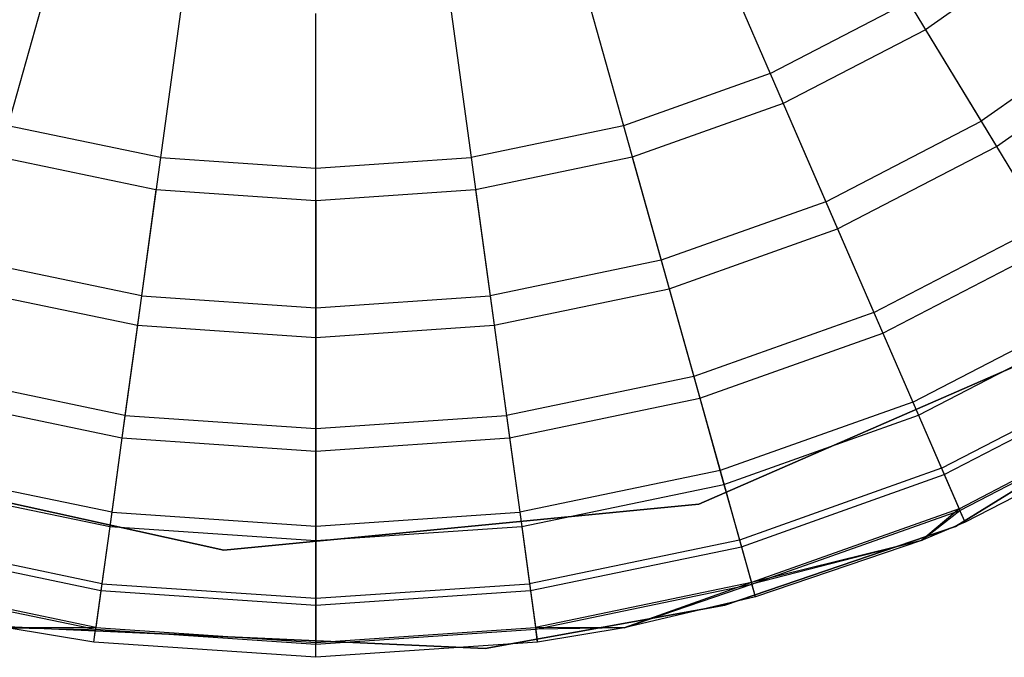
# Model space of a CAD drawing. Extents: x -38.3 to -0.1, y -39.1 to 0.
# Tile 147 of 256: x -37.9 to -37.6, y -14.2 to -14. Entities that reach past the tile are written whole.
import ezdxf

# ---------------------------------------------------------------- set-up
doc = ezdxf.new("R2010")
doc.units = 0
doc.header["$MEASUREMENT"] = 0
doc.layers.get('0').update_dxf_attribs({"color": 13, "linetype": 'CONTINUOUS'})

# ---------------------------------------------------------------- blocks, each defined once
blk = doc.blocks.new('ORTO_XII_A_STL')
at = {"color": 0}
for p, q in [((0.9108, 25.49626, 12.34302), (0.92939, 25.45347, 12.32127)), ((0.9108, 25.49626, 12.34302), (0.92939, 25.45347, 12.32127)), ((1.01575, 25.49459, 10.03799), (0.97625, 25.4667, 10.03799)), ((1.01575, 25.49459, 10.03799), (0.97625, 25.4667, 10.03799)), ((0.71178, 25.48265, 12.34302), (0.6992, 25.43773, 12.32127)), ((0.71178, 25.48265, 12.34302), (0.6992, 25.43773, 12.32127)), ((0.8725, 25.48265, 12.34302), (0.88508, 25.43773, 12.32127)), ((0.8725, 25.48265, 12.34302), (0.88508, 25.43773, 12.32127)), ((0.92939, 25.45347, 12.32127), (0.97113, 25.47511, 12.32127)), ((0.92939, 25.45347, 12.32127), (0.97113, 25.47511, 12.32127)), ((0.97113, 25.47511, 12.32127), (0.99304, 25.43908, 12.29175)), ((0.97113, 25.47511, 12.32127), (0.99304, 25.43908, 12.29175)), ((0.75158, 25.47438, 12.34302), (0.74523, 25.42816, 12.32127)), ((0.75158, 25.47438, 12.34302), (0.74523, 25.42816, 12.32127)), ((0.79214, 25.42496, 12.32127), (0.79214, 25.4716, 12.34302)), ((0.79214, 25.42496, 12.32127), (0.79214, 25.4716, 12.34302)), ((0.8327, 25.47438, 12.34302), (0.83905, 25.42816, 12.32127)), ((0.8327, 25.47438, 12.34302), (0.83905, 25.42816, 12.32127)), ((1.03615, 25.46951, 12.29175), (0.99304, 25.43908, 12.29175)), ((1.03615, 25.46951, 12.29175), (0.99304, 25.43908, 12.29175)), ((0.97625, 25.4667, 10.03799), (0.93331, 25.44445, 10.03799)), ((0.97625, 25.4667, 10.03799), (0.93331, 25.44445, 10.03799)), ((0.97625, 25.4667, 10.03799), (0.99767, 25.43147, 10.1058)), ((0.97625, 25.4667, 10.03799), (0.99767, 25.43147, 10.1058)), ((0.99767, 25.43147, 10.1058), (1.04177, 25.4626, 10.1058)), ((0.99767, 25.43147, 10.1058), (1.04177, 25.4626, 10.1058)), ((0.92939, 25.45347, 12.32127), (0.88508, 25.43773, 12.32127)), ((0.92939, 25.45347, 12.32127), (0.88508, 25.43773, 12.32127)), ((0.92939, 25.45347, 12.32127), (0.94618, 25.4148, 12.29175)), ((0.92939, 25.45347, 12.32127), (0.94618, 25.4148, 12.29175)), ((0.93331, 25.44445, 10.03799), (0.88774, 25.42825, 10.03799)), ((0.93331, 25.44445, 10.03799), (0.88774, 25.42825, 10.03799)), ((0.93331, 25.44445, 10.03799), (0.94973, 25.40663, 10.1058)), ((0.93331, 25.44445, 10.03799), (0.94973, 25.40663, 10.1058)), ((0.94618, 25.4148, 12.29175), (0.99304, 25.43908, 12.29175)), ((0.94618, 25.4148, 12.29175), (0.99304, 25.43908, 12.29175)), ((0.99304, 25.43908, 12.29175), (1.01195, 25.40799, 12.25535)), ((0.99304, 25.43908, 12.29175), (1.01195, 25.40799, 12.25535)), ((0.74523, 25.42816, 12.32127), (0.6992, 25.43773, 12.32127)), ((0.74523, 25.42816, 12.32127), (0.6992, 25.43773, 12.32127)), ((0.88508, 25.43773, 12.32127), (0.83905, 25.42816, 12.32127)), ((0.88508, 25.43773, 12.32127), (0.83905, 25.42816, 12.32127)), ((0.88508, 25.43773, 12.32127), (0.89646, 25.39713, 12.29175)), ((0.88508, 25.43773, 12.32127), (0.89646, 25.39713, 12.29175)), ((0.94973, 25.40663, 10.1058), (0.99767, 25.43147, 10.1058)), ((0.94973, 25.40663, 10.1058), (0.99767, 25.43147, 10.1058)), ((0.99767, 25.43147, 10.1058), (1.01549, 25.40216, 10.17736)), ((0.99767, 25.43147, 10.1058), (1.01549, 25.40216, 10.17736)), ((0.74389, 25.41841, 10.03799), (0.69654, 25.42825, 10.03799)), ((0.74389, 25.41841, 10.03799), (0.69654, 25.42825, 10.03799)), ((0.74523, 25.42816, 12.32127), (0.73949, 25.3864, 12.29175)), ((0.74523, 25.42816, 12.32127), (0.73949, 25.3864, 12.29175)), ((0.74523, 25.42816, 12.32127), (0.79214, 25.42496, 12.32127)), ((0.74523, 25.42816, 12.32127), (0.79214, 25.42496, 12.32127)), ((0.79214, 25.42496, 12.32127), (0.83905, 25.42816, 12.32127)), ((0.79214, 25.42496, 12.32127), (0.83905, 25.42816, 12.32127)), ((0.83905, 25.42816, 12.32127), (0.84479, 25.3864, 12.29175)), ((0.83905, 25.42816, 12.32127), (0.84479, 25.3864, 12.29175)), ((0.88774, 25.42825, 10.03799), (0.84039, 25.41841, 10.03799)), ((0.88774, 25.42825, 10.03799), (0.84039, 25.41841, 10.03799)), ((0.88774, 25.42825, 10.03799), (0.89886, 25.38855, 10.1058)), ((0.88774, 25.42825, 10.03799), (0.89886, 25.38855, 10.1058)), ((0.79214, 25.38279, 12.29175), (0.79214, 25.42496, 12.32127)), ((0.79214, 25.38279, 12.29175), (0.79214, 25.42496, 12.32127)), ((0.74389, 25.41841, 10.03799), (0.73828, 25.37757, 10.1058)), ((0.74389, 25.41841, 10.03799), (0.73828, 25.37757, 10.1058)), ((0.79214, 25.41511, 10.03799), (0.74389, 25.41841, 10.03799)), ((0.79214, 25.41511, 10.03799), (0.74389, 25.41841, 10.03799)), ((0.84039, 25.41841, 10.03799), (0.79214, 25.41511, 10.03799)), ((0.84039, 25.41841, 10.03799), (0.79214, 25.41511, 10.03799)), ((0.84039, 25.41841, 10.03799), (0.846, 25.37757, 10.1058)), ((0.84039, 25.41841, 10.03799), (0.846, 25.37757, 10.1058)), ((0.79214, 25.41511, 10.03799), (0.79214, 25.37388, 10.1058)), ((0.79214, 25.41511, 10.03799), (0.79214, 25.37388, 10.1058)), ((0.94618, 25.4148, 12.29175), (0.89646, 25.39713, 12.29175)), ((0.94618, 25.4148, 12.29175), (0.89646, 25.39713, 12.29175)), ((0.94618, 25.4148, 12.29175), (0.96068, 25.38142, 12.25535)), ((0.94618, 25.4148, 12.29175), (0.96068, 25.38142, 12.25535)), ((0.89886, 25.38855, 10.1058), (0.94973, 25.40663, 10.1058)), ((0.89886, 25.38855, 10.1058), (0.94973, 25.40663, 10.1058)), ((0.94973, 25.40663, 10.1058), (0.9634, 25.37517, 10.17736)), ((0.94973, 25.40663, 10.1058), (0.9634, 25.37517, 10.17736)), ((0.96068, 25.38142, 12.25535), (1.01195, 25.40799, 12.25535)), ((0.96068, 25.38142, 12.25535), (1.01195, 25.40799, 12.25535)), ((0.9634, 25.37517, 10.17736), (1.01549, 25.40216, 10.17736)), ((0.9634, 25.37517, 10.17736), (1.01549, 25.40216, 10.17736)), ((0.73949, 25.3864, 12.29175), (0.68782, 25.39713, 12.29175)), ((0.73949, 25.3864, 12.29175), (0.68782, 25.39713, 12.29175)), ((0.89646, 25.39713, 12.29175), (0.84479, 25.3864, 12.29175)), ((0.89646, 25.39713, 12.29175), (0.84479, 25.3864, 12.29175)), ((0.89646, 25.39713, 12.29175), (0.90628, 25.36209, 12.25535)), ((0.89646, 25.39713, 12.29175), (0.90628, 25.36209, 12.25535)), ((1.11015, 25.39387, 10.04193), (0.98532, 25.31682, 10.04193)), ((0.98532, 25.31682, 3.34901), (1.11015, 25.39387, 3.34901)), ((1.11015, 25.39387, 10.04193), (0.98532, 25.31682, 10.04193)), ((0.98532, 25.31682, 3.34901), (1.11015, 25.39387, 3.34901)), ((0.68542, 25.38855, 10.1058), (0.73828, 25.37757, 10.1058)), ((0.68542, 25.38855, 10.1058), (0.73828, 25.37757, 10.1058)), ((0.846, 25.37757, 10.1058), (0.89886, 25.38855, 10.1058)), ((0.846, 25.37757, 10.1058), (0.89886, 25.38855, 10.1058)), ((0.89886, 25.38855, 10.1058), (0.90812, 25.35552, 10.17736)), ((0.89886, 25.38855, 10.1058), (0.90812, 25.35552, 10.17736)), ((0.73949, 25.3864, 12.29175), (0.73454, 25.35034, 12.25535)), ((0.73949, 25.3864, 12.29175), (0.73454, 25.35034, 12.25535)), ((0.73949, 25.3864, 12.29175), (0.79214, 25.38279, 12.29175)), ((0.73949, 25.3864, 12.29175), (0.79214, 25.38279, 12.29175)), ((0.79214, 25.38279, 12.29175), (0.84479, 25.3864, 12.29175)), ((0.79214, 25.38279, 12.29175), (0.84479, 25.3864, 12.29175)), ((0.84479, 25.3864, 12.29175), (0.84975, 25.35034, 12.25535)), ((0.84479, 25.3864, 12.29175), (0.84975, 25.35034, 12.25535)), ((0.79214, 25.3464, 12.25535), (0.79214, 25.38279, 12.29175)), ((0.79214, 25.3464, 12.25535), (0.79214, 25.38279, 12.29175)), ((0.97244, 25.35435, 12.21319), (1.02729, 25.38276, 12.21319)), ((0.97244, 25.35435, 12.21319), (1.02729, 25.38276, 12.21319)), ((0.96068, 25.38142, 12.25535), (0.90628, 25.36209, 12.25535)), ((0.96068, 25.38142, 12.25535), (0.90628, 25.36209, 12.25535)), ((1.03992, 25.38113, 10.04193), (0.9078, 25.32357, 10.04193)), ((0.9078, 25.32357, 3.34901), (1.03992, 25.38113, 3.34901)), ((1.03992, 25.38113, 10.04193), (0.9078, 25.32357, 10.04193)), ((1.03992, 25.38113, 9.96319), (0.9078, 25.32357, 9.96319)), ((1.03992, 25.38113, 9.96319), (0.9078, 25.32357, 9.96319)), ((0.9078, 25.32357, 3.34901), (1.03992, 25.38113, 3.34901)), ((0.9078, 25.32357, 3.54587), (1.03992, 25.38113, 3.54587)), ((0.9078, 25.32357, 3.54587), (1.03992, 25.38113, 3.54587)), ((0.96068, 25.38142, 12.25535), (0.97244, 25.35435, 12.21319)), ((0.96068, 25.38142, 12.25535), (0.97244, 25.35435, 12.21319)), ((0.73828, 25.37757, 10.1058), (0.73361, 25.34358, 10.17736)), ((0.73828, 25.37757, 10.1058), (0.73361, 25.34358, 10.17736)), ((0.73828, 25.37757, 10.1058), (0.79214, 25.37388, 10.1058)), ((0.73828, 25.37757, 10.1058), (0.79214, 25.37388, 10.1058)), ((0.79214, 25.37388, 10.1058), (0.846, 25.37757, 10.1058)), ((0.79214, 25.37388, 10.1058), (0.846, 25.37757, 10.1058)), ((0.846, 25.37757, 10.1058), (0.85067, 25.34358, 10.17736)), ((0.846, 25.37757, 10.1058), (0.85067, 25.34358, 10.17736)), ((0.97417, 25.35037, 10.25197), (1.02954, 25.37906, 10.25197)), ((0.97417, 25.35037, 10.25197), (1.02954, 25.37906, 10.25197)), ((0.79214, 25.37388, 10.1058), (0.79214, 25.33958, 10.17736)), ((0.79214, 25.37388, 10.1058), (0.79214, 25.33958, 10.17736)), ((0.90812, 25.35552, 10.17736), (0.9634, 25.37517, 10.17736)), ((0.90812, 25.35552, 10.17736), (0.9634, 25.37517, 10.17736)), ((0.9634, 25.37517, 10.17736), (0.97417, 25.35037, 10.25197)), ((0.9634, 25.37517, 10.17736), (0.97417, 25.35037, 10.25197)), ((0.73454, 25.35034, 12.25535), (0.678, 25.36209, 12.25535)), ((0.73454, 25.35034, 12.25535), (0.678, 25.36209, 12.25535)), ((0.90628, 25.36209, 12.25535), (0.84975, 25.35034, 12.25535)), ((0.90628, 25.36209, 12.25535), (0.84975, 25.35034, 12.25535)), ((0.90628, 25.36209, 12.25535), (0.91424, 25.33366, 12.21319)), ((0.90628, 25.36209, 12.25535), (0.91424, 25.33366, 12.21319)), ((0.98111, 25.33439, 12.16654), (1.03859, 25.36418, 12.16654)), ((0.98111, 25.33439, 12.16654), (1.03859, 25.36418, 12.16654)), ((0.98194, 25.33248, 10.32889), (1.03967, 25.36239, 10.32889)), ((0.98194, 25.33248, 10.32889), (1.03967, 25.36239, 10.32889)), ((0.67617, 25.35552, 10.17736), (0.73361, 25.34358, 10.17736)), ((0.67617, 25.35552, 10.17736), (0.73361, 25.34358, 10.17736)), ((0.85067, 25.34358, 10.17736), (0.90812, 25.35552, 10.17736)), ((0.85067, 25.34358, 10.17736), (0.90812, 25.35552, 10.17736)), ((0.90812, 25.35552, 10.17736), (0.91541, 25.32949, 10.25197)), ((0.90812, 25.35552, 10.17736), (0.91541, 25.32949, 10.25197)), ((0.97244, 25.35435, 12.21319), (0.91424, 25.33366, 12.21319)), ((0.97244, 25.35435, 12.21319), (0.91424, 25.33366, 12.21319)), ((0.97244, 25.35435, 12.21319), (0.98111, 25.33439, 12.16654)), ((0.97244, 25.35435, 12.21319), (0.98111, 25.33439, 12.16654)), ((0.98642, 25.32217, 12.11682), (1.04551, 25.3528, 12.11682)), ((0.98642, 25.32217, 12.11682), (1.04551, 25.3528, 12.11682)), ((0.73454, 25.35034, 12.25535), (0.73052, 25.32109, 12.21319)), ((0.73454, 25.35034, 12.25535), (0.73052, 25.32109, 12.21319)), ((0.73454, 25.35034, 12.25535), (0.79214, 25.3464, 12.25535)), ((0.73454, 25.35034, 12.25535), (0.79214, 25.3464, 12.25535)), ((0.79214, 25.3464, 12.25535), (0.84975, 25.35034, 12.25535)), ((0.79214, 25.3464, 12.25535), (0.84975, 25.35034, 12.25535)), ((0.84975, 25.35034, 12.25535), (0.85377, 25.32109, 12.21319)), ((0.84975, 25.35034, 12.25535), (0.85377, 25.32109, 12.21319)), ((0.91541, 25.32949, 10.25197), (0.97417, 25.35037, 10.25197)), ((0.91541, 25.32949, 10.25197), (0.97417, 25.35037, 10.25197)), ((0.97417, 25.35037, 10.25197), (0.98194, 25.33248, 10.32889)), ((0.97417, 25.35037, 10.25197), (0.98194, 25.33248, 10.32889)), ((0.98663, 25.32167, 10.40737), (1.04579, 25.35233, 10.40737)), ((0.98663, 25.32167, 10.40737), (1.04579, 25.35233, 10.40737)), ((1.04784, 25.34896, 10.48663), (0.9882, 25.31806, 10.48663)), ((1.04784, 25.34896, 12.06555), (0.9882, 25.31806, 12.06555)), ((1.04784, 25.34896, 10.48663), (0.9882, 25.31806, 10.48663)), ((1.04784, 25.34896, 12.06555), (0.9882, 25.31806, 12.06555)), ((0.79214, 25.31688, 12.21319), (0.79214, 25.3464, 12.25535)), ((0.79214, 25.31688, 12.21319), (0.79214, 25.3464, 12.25535)), ((0.76435, 25.30965, 10.04193), (0.62363, 25.34074, 10.04193)), ((0.62363, 25.34074, 3.34901), (0.76435, 25.30965, 3.34901)), ((0.76435, 25.30965, 10.04193), (0.62363, 25.34074, 10.04193)), ((0.76435, 25.30965, 9.96319), (0.62363, 25.34074, 9.96319)), ((0.76435, 25.30965, 9.96319), (0.62363, 25.34074, 9.96319)), ((0.62363, 25.34074, 3.34901), (0.76435, 25.30965, 3.34901)), ((0.62363, 25.34074, 3.54587), (0.76435, 25.30965, 3.54587)), ((0.62363, 25.34074, 3.54587), (0.76435, 25.30965, 3.54587)), ((0.73361, 25.34358, 10.17736), (0.72993, 25.3168, 10.25197)), ((0.73361, 25.34358, 10.17736), (0.72993, 25.3168, 10.25197)), ((0.73361, 25.34358, 10.17736), (0.79214, 25.33958, 10.17736)), ((0.73361, 25.34358, 10.17736), (0.79214, 25.33958, 10.17736)), ((0.79214, 25.33958, 10.17736), (0.85067, 25.34358, 10.17736)), ((0.79214, 25.33958, 10.17736), (0.85067, 25.34358, 10.17736)), ((0.85067, 25.34358, 10.17736), (0.85436, 25.3168, 10.25197)), ((0.85067, 25.34358, 10.17736), (0.85436, 25.3168, 10.25197)), ((0.79214, 25.33958, 10.17736), (0.79214, 25.31254, 10.25197)), ((0.79214, 25.33958, 10.17736), (0.79214, 25.31254, 10.25197)), ((0.73052, 25.32109, 12.21319), (0.67004, 25.33366, 12.21319)), ((0.73052, 25.32109, 12.21319), (0.67004, 25.33366, 12.21319)), ((0.91424, 25.33366, 12.21319), (0.85377, 25.32109, 12.21319)), ((0.91424, 25.33366, 12.21319), (0.85377, 25.32109, 12.21319)), ((0.91424, 25.33366, 12.21319), (0.92011, 25.31271, 12.16654)), ((0.91424, 25.33366, 12.21319), (0.92011, 25.31271, 12.16654)), ((0.98111, 25.33439, 12.16654), (0.92011, 25.31271, 12.16654)), ((0.98111, 25.33439, 12.16654), (0.92011, 25.31271, 12.16654)), ((0.92067, 25.3107, 10.32889), (0.98194, 25.33248, 10.32889)), ((0.92067, 25.3107, 10.32889), (0.98194, 25.33248, 10.32889)), ((0.98111, 25.33439, 12.16654), (0.98642, 25.32217, 12.11682)), ((0.98111, 25.33439, 12.16654), (0.98642, 25.32217, 12.11682)), ((0.98194, 25.33248, 10.32889), (0.98663, 25.32167, 10.40737)), ((0.98194, 25.33248, 10.32889), (0.98663, 25.32167, 10.40737)), ((0.66887, 25.32949, 10.25197), (0.72993, 25.3168, 10.25197)), ((0.66887, 25.32949, 10.25197), (0.72993, 25.3168, 10.25197)), ((0.85436, 25.3168, 10.25197), (0.91541, 25.32949, 10.25197)), ((0.85436, 25.3168, 10.25197), (0.91541, 25.32949, 10.25197)), ((0.91541, 25.32949, 10.25197), (0.92067, 25.3107, 10.32889)), ((0.91541, 25.32949, 10.25197), (0.92067, 25.3107, 10.32889)), ((0.9078, 25.32357, 10.04193), (0.76435, 25.30965, 10.04193)), ((0.76435, 25.30965, 3.34901), (0.9078, 25.32357, 3.34901)), ((0.9078, 25.32357, 10.04193), (0.76435, 25.30965, 10.04193)), ((0.9078, 25.32357, 9.96319), (0.76435, 25.30965, 9.96319)), ((0.9078, 25.32357, 9.96319), (0.76435, 25.30965, 9.96319)), ((0.76435, 25.30965, 3.34901), (0.9078, 25.32357, 3.34901)), ((0.76435, 25.30965, 3.54587), (0.9078, 25.32357, 3.54587)), ((0.76435, 25.30965, 3.54587), (0.9078, 25.32357, 3.54587)), ((0.9078, 25.32357, 9.96319), (0.9078, 25.32357, 10.04193)), ((0.9078, 25.32357, 9.96319), (0.9078, 25.32357, 10.04193)), ((0.9078, 25.32357, 3.34901), (0.9078, 25.32357, 3.54587)), ((0.9078, 25.32357, 3.34901), (0.9078, 25.32357, 3.54587)), ((0.73052, 25.32109, 12.21319), (0.72755, 25.29954, 12.16654)), ((0.73052, 25.32109, 12.21319), (0.72755, 25.29954, 12.16654)), ((0.73052, 25.32109, 12.21319), (0.79214, 25.31688, 12.21319)), ((0.73052, 25.32109, 12.21319), (0.79214, 25.31688, 12.21319)), ((0.79214, 25.31688, 12.21319), (0.85377, 25.32109, 12.21319)), ((0.79214, 25.31688, 12.21319), (0.85377, 25.32109, 12.21319)), ((0.85377, 25.32109, 12.21319), (0.85673, 25.29954, 12.16654)), ((0.85377, 25.32109, 12.21319), (0.85673, 25.29954, 12.16654)), ((0.98642, 25.32217, 12.11682), (0.9237, 25.29989, 12.11682)), ((0.98642, 25.32217, 12.11682), (0.9237, 25.29989, 12.11682)), ((0.92385, 25.29936, 10.40737), (0.98663, 25.32167, 10.40737)), ((0.92385, 25.29936, 10.40737), (0.98663, 25.32167, 10.40737)), ((0.98642, 25.32217, 12.11682), (0.97505, 25.31257, 12.06555)), ((0.98642, 25.32217, 12.11682), (0.97505, 25.31257, 12.06555)), ((0.97505, 25.31257, 10.48663), (0.98663, 25.32167, 10.40737)), ((0.97505, 25.31257, 10.48663), (0.98663, 25.32167, 10.40737)), ((0.9882, 25.31806, 12.06555), (0.98642, 25.32217, 12.11682)), ((0.9882, 25.31806, 12.06555), (0.98642, 25.32217, 12.11682)), ((0.9882, 25.31806, 10.48663), (0.98663, 25.32167, 10.40737)), ((0.9882, 25.31806, 10.48663), (0.98663, 25.32167, 10.40737)), ((0.79214, 25.29512, 12.16654), (0.79214, 25.31688, 12.21319)), ((0.79214, 25.29512, 12.16654), (0.79214, 25.31688, 12.21319)), ((0.9882, 25.31806, 10.48663), (0.97505, 25.31257, 10.48663)), ((0.9882, 25.31806, 12.06555), (0.97505, 25.31257, 12.06555)), ((0.9882, 25.31806, 10.48663), (0.97505, 25.31257, 10.48663)), ((0.9882, 25.31806, 12.06555), (0.97505, 25.31257, 12.06555)), ((0.9882, 25.31806, 12.06555), (0.9882, 25.31806, 10.48663)), ((0.9882, 25.31806, 12.06555), (0.9882, 25.31806, 10.48663)), ((0.72993, 25.3168, 10.25197), (0.72727, 25.29747, 10.32889)), ((0.72993, 25.3168, 10.25197), (0.72727, 25.29747, 10.32889)), ((0.72993, 25.3168, 10.25197), (0.79214, 25.31254, 10.25197)), ((0.72993, 25.3168, 10.25197), (0.79214, 25.31254, 10.25197)), ((0.79214, 25.31254, 10.25197), (0.85436, 25.3168, 10.25197)), ((0.79214, 25.31254, 10.25197), (0.85436, 25.3168, 10.25197)), ((0.85436, 25.3168, 10.25197), (0.85701, 25.29747, 10.32889)), ((0.85436, 25.3168, 10.25197), (0.85701, 25.29747, 10.32889)), ((0.91571, 25.29308, 3.34901), (0.98532, 25.31682, 3.34901)), ((0.98532, 25.31682, 10.04193), (0.91571, 25.29308, 10.04193)), ((0.98532, 25.31682, 10.04193), (0.91571, 25.29308, 10.04193)), ((0.91571, 25.29308, 3.34901), (0.98532, 25.31682, 3.34901)), ((0.98532, 25.31682, 10.04193), (0.98532, 25.31682, 3.34901)), ((0.98532, 25.31682, 10.04193), (0.98532, 25.31682, 3.34901)), ((0.72755, 25.29954, 12.16654), (0.66417, 25.31271, 12.16654)), ((0.72755, 25.29954, 12.16654), (0.66417, 25.31271, 12.16654)), ((0.79214, 25.31254, 10.25197), (0.79214, 25.29304, 10.32889)), ((0.79214, 25.31254, 10.25197), (0.79214, 25.29304, 10.32889)), ((0.92011, 25.31271, 12.16654), (0.85673, 25.29954, 12.16654)), ((0.92011, 25.31271, 12.16654), (0.85673, 25.29954, 12.16654)), ((0.92011, 25.31271, 12.16654), (0.9237, 25.29989, 12.11682)), ((0.92011, 25.31271, 12.16654), (0.9237, 25.29989, 12.11682)), ((0.97505, 25.31257, 12.06555), (0.9237, 25.29989, 12.11682)), ((0.97505, 25.31257, 12.06555), (0.9237, 25.29989, 12.11682)), ((0.97505, 25.31257, 10.48663), (0.92385, 25.29936, 10.40737)), ((0.97505, 25.31257, 10.48663), (0.92385, 25.29936, 10.40737)), ((0.97505, 25.31257, 10.48663), (0.92491, 25.29557, 10.48663)), ((0.97505, 25.31257, 12.06555), (0.92491, 25.29557, 12.06555)), ((0.97505, 25.31257, 10.48663), (0.92491, 25.29557, 10.48663)), ((0.97505, 25.31257, 12.06555), (0.92491, 25.29557, 12.06555)), ((0.97505, 25.31257, 12.06555), (0.97505, 25.31257, 10.48663)), ((0.97505, 25.31257, 12.06555), (0.97505, 25.31257, 10.48663)), ((0.66361, 25.3107, 10.32889), (0.72727, 25.29747, 10.32889)), ((0.66361, 25.3107, 10.32889), (0.72727, 25.29747, 10.32889)), ((0.76435, 25.30965, 10.04193), (0.76435, 25.30965, 9.96319)), ((0.76435, 25.30965, 10.04193), (0.76435, 25.30965, 9.96319)), ((0.76435, 25.30965, 3.34901), (0.76435, 25.30965, 3.54587)), ((0.76435, 25.30965, 3.34901), (0.76435, 25.30965, 3.54587)), ((0.85701, 25.29747, 10.32889), (0.92067, 25.3107, 10.32889)), ((0.85701, 25.29747, 10.32889), (0.92067, 25.3107, 10.32889)), ((0.92067, 25.3107, 10.32889), (0.92385, 25.29936, 10.40737)), ((0.92067, 25.3107, 10.32889), (0.92385, 25.29936, 10.40737)), ((0.66043, 25.29936, 10.40737), (0.72567, 25.28581, 10.40737)), ((0.66043, 25.29936, 10.40737), (0.72567, 25.28581, 10.40737)), ((0.72574, 25.28635, 12.11682), (0.66058, 25.29989, 12.11682)), ((0.72574, 25.28635, 12.11682), (0.66058, 25.29989, 12.11682)), ((0.72755, 25.29954, 12.16654), (0.72574, 25.28635, 12.11682)), ((0.72755, 25.29954, 12.16654), (0.72574, 25.28635, 12.11682)), ((0.72755, 25.29954, 12.16654), (0.79214, 25.29512, 12.16654)), ((0.72755, 25.29954, 12.16654), (0.79214, 25.29512, 12.16654)), ((0.79214, 25.29512, 12.16654), (0.85673, 25.29954, 12.16654)), ((0.79214, 25.29512, 12.16654), (0.85673, 25.29954, 12.16654)), ((0.85673, 25.29954, 12.16654), (0.85854, 25.28635, 12.11682)), ((0.85673, 25.29954, 12.16654), (0.85854, 25.28635, 12.11682)), ((0.9237, 25.29989, 12.11682), (0.85854, 25.28635, 12.11682)), ((0.9237, 25.29989, 12.11682), (0.85854, 25.28635, 12.11682)), ((0.85862, 25.28581, 10.40737), (0.92385, 25.29936, 10.40737)), ((0.85862, 25.28581, 10.40737), (0.92385, 25.29936, 10.40737)), ((0.9237, 25.29989, 12.11682), (0.88528, 25.28621, 12.06555)), ((0.9237, 25.29989, 12.11682), (0.88528, 25.28621, 12.06555)), ((0.88528, 25.28621, 10.48663), (0.92385, 25.29936, 10.40737)), ((0.88528, 25.28621, 10.48663), (0.92385, 25.29936, 10.40737)), ((0.92491, 25.29557, 12.06555), (0.9237, 25.29989, 12.11682)), ((0.92491, 25.29557, 12.06555), (0.9237, 25.29989, 12.11682)), ((0.92491, 25.29557, 10.48663), (0.92385, 25.29936, 10.40737)), ((0.92491, 25.29557, 10.48663), (0.92385, 25.29936, 10.40737)), ((0.72727, 25.29747, 10.32889), (0.72567, 25.28581, 10.40737)), ((0.72727, 25.29747, 10.32889), (0.72567, 25.28581, 10.40737)), ((0.72727, 25.29747, 10.32889), (0.79214, 25.29304, 10.32889)), ((0.72727, 25.29747, 10.32889), (0.79214, 25.29304, 10.32889)), ((0.79214, 25.29304, 10.32889), (0.85701, 25.29747, 10.32889)), ((0.79214, 25.29304, 10.32889), (0.85701, 25.29747, 10.32889)), ((0.85701, 25.29747, 10.32889), (0.85862, 25.28581, 10.40737)), ((0.85701, 25.29747, 10.32889), (0.85862, 25.28581, 10.40737)), ((0.79214, 25.2818, 12.11682), (0.79214, 25.29512, 12.16654)), ((0.79214, 25.2818, 12.11682), (0.79214, 25.29512, 12.16654)), ((0.91571, 25.29308, 10.04193), (0.84333, 25.27999, 10.04193)), ((0.84333, 25.27999, 3.34901), (0.91571, 25.29308, 3.34901)), ((0.91571, 25.29308, 10.04193), (0.84333, 25.27999, 10.04193)), ((0.84333, 25.27999, 3.34901), (0.91571, 25.29308, 3.34901)), ((0.92491, 25.29557, 10.48663), (0.88528, 25.28621, 10.48663)), ((0.92491, 25.29557, 12.06555), (0.88528, 25.28621, 12.06555)), ((0.92491, 25.29557, 10.48663), (0.88528, 25.28621, 10.48663)), ((0.92491, 25.29557, 12.06555), (0.88528, 25.28621, 12.06555)), ((0.91571, 25.29308, 10.04193), (0.91571, 25.29308, 3.34901)), ((0.91571, 25.29308, 10.04193), (0.91571, 25.29308, 3.34901)), ((0.92491, 25.29557, 12.06555), (0.92491, 25.29557, 10.48663)), ((0.92491, 25.29557, 12.06555), (0.92491, 25.29557, 10.48663)), ((0.79214, 25.29304, 10.32889), (0.79214, 25.28126, 10.40737)), ((0.79214, 25.29304, 10.32889), (0.79214, 25.28126, 10.40737)), ((0.84333, 25.27999, 10.04193), (0.69678, 25.28664, 10.04193)), ((0.69678, 25.28664, 3.34901), (0.84333, 25.27999, 3.34901)), ((0.84333, 25.27999, 10.04193), (0.69678, 25.28664, 10.04193)), ((0.69678, 25.28664, 3.34901), (0.84333, 25.27999, 3.34901)), ((0.72574, 25.28635, 12.11682), (0.69901, 25.28621, 12.06555)), ((0.72574, 25.28635, 12.11682), (0.69901, 25.28621, 12.06555)), ((0.72513, 25.2819, 10.48663), (0.69901, 25.28621, 10.48663)), ((0.69901, 25.28621, 10.48663), (0.72567, 25.28581, 10.40737)), ((0.69901, 25.28621, 10.48663), (0.72567, 25.28581, 10.40737)), ((0.72513, 25.2819, 12.06555), (0.69901, 25.28621, 12.06555)), ((0.72513, 25.2819, 10.48663), (0.69901, 25.28621, 10.48663)), ((0.72513, 25.2819, 12.06555), (0.69901, 25.28621, 12.06555)), ((0.72513, 25.2819, 12.06555), (0.72574, 25.28635, 12.11682)), ((0.72513, 25.2819, 12.06555), (0.72574, 25.28635, 12.11682)), ((0.72513, 25.2819, 10.48663), (0.72567, 25.28581, 10.40737)), ((0.72513, 25.2819, 10.48663), (0.72567, 25.28581, 10.40737)), ((0.72567, 25.28581, 10.40737), (0.79214, 25.28126, 10.40737)), ((0.72567, 25.28581, 10.40737), (0.79214, 25.28126, 10.40737)), ((0.72574, 25.28635, 12.11682), (0.79214, 25.2818, 12.11682)), ((0.72574, 25.28635, 12.11682), (0.79214, 25.2818, 12.11682)), ((0.79214, 25.2818, 12.11682), (0.85854, 25.28635, 12.11682)), ((0.79214, 25.2818, 12.11682), (0.85854, 25.28635, 12.11682)), ((0.79214, 25.28126, 10.40737), (0.85862, 25.28581, 10.40737)), ((0.79214, 25.28126, 10.40737), (0.85862, 25.28581, 10.40737)), ((0.88528, 25.28621, 12.06555), (0.85854, 25.28635, 12.11682)), ((0.85854, 25.28635, 12.11682), (0.85915, 25.2819, 12.06555)), ((0.88528, 25.28621, 12.06555), (0.85854, 25.28635, 12.11682)), ((0.85854, 25.28635, 12.11682), (0.85915, 25.2819, 12.06555)), ((0.88528, 25.28621, 10.48663), (0.85862, 25.28581, 10.40737)), ((0.88528, 25.28621, 10.48663), (0.85862, 25.28581, 10.40737)), ((0.85915, 25.2819, 10.48663), (0.85862, 25.28581, 10.40737)), ((0.85915, 25.2819, 10.48663), (0.85862, 25.28581, 10.40737)), ((0.88528, 25.28621, 10.48663), (0.85915, 25.2819, 10.48663)), ((0.88528, 25.28621, 12.06555), (0.85915, 25.2819, 12.06555)), ((0.88528, 25.28621, 10.48663), (0.85915, 25.2819, 10.48663)), ((0.88528, 25.28621, 12.06555), (0.85915, 25.2819, 12.06555)), ((0.88528, 25.28621, 12.06555), (0.88528, 25.28621, 10.48663)), ((0.88528, 25.28621, 12.06555), (0.88528, 25.28621, 10.48663)), ((0.79214, 25.27732, 10.48663), (0.72513, 25.2819, 10.48663)), ((0.79214, 25.27732, 12.06555), (0.72513, 25.2819, 12.06555)), ((0.72513, 25.2819, 12.06555), (0.72513, 25.2819, 10.48663)), ((0.79214, 25.27732, 10.48663), (0.72513, 25.2819, 10.48663)), ((0.72513, 25.2819, 12.06555), (0.72513, 25.2819, 10.48663)), ((0.79214, 25.27732, 12.06555), (0.72513, 25.2819, 12.06555)), ((0.85915, 25.2819, 10.48663), (0.79214, 25.27732, 10.48663)), ((0.85915, 25.2819, 12.06555), (0.79214, 25.27732, 12.06555)), ((0.85915, 25.2819, 10.48663), (0.79214, 25.27732, 10.48663)), ((0.85915, 25.2819, 12.06555), (0.79214, 25.27732, 12.06555)), ((0.79214, 25.27732, 12.06555), (0.79214, 25.2818, 12.11682)), ((0.79214, 25.27732, 12.06555), (0.79214, 25.2818, 12.11682)), ((0.79214, 25.27732, 10.48663), (0.79214, 25.28126, 10.40737)), ((0.79214, 25.27732, 10.48663), (0.79214, 25.28126, 10.40737)), ((0.85915, 25.2819, 10.48663), (0.85915, 25.2819, 12.06555)), ((0.85915, 25.2819, 10.48663), (0.85915, 25.2819, 12.06555)), ((0.84333, 25.27999, 10.04193), (0.84333, 25.27999, 3.34901)), ((0.84333, 25.27999, 10.04193), (0.84333, 25.27999, 3.34901)), ((0.79214, 25.27732, 12.06555), (0.79214, 25.27732, 10.48663)), ((0.79214, 25.27732, 12.06555), (0.79214, 25.27732, 10.48663))]:
    blk.add_line(p, q, dxfattribs=at)

msp = doc.modelspace()

# ---------------------------------------------------------------- block references
at = {"color": 0}
msp.add_blockref('ORTO_XII_A_STL', (-38.58948, -39.47195, -0.67185), dxfattribs=at)

doc.saveas('drawing.dxf')
